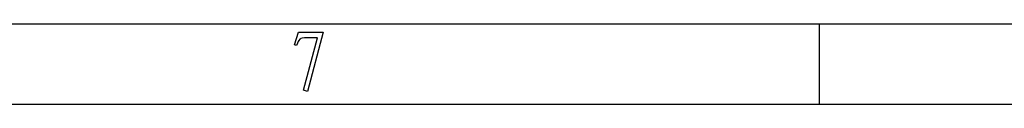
# Model space of a CAD drawing. Header units: millimetres. Extents: x 3 to 297, y 2 to 209.
# Tile 3 of 92: x 63.85 to 96.3, y 2.33 to 4.97. Entities that reach past the tile are written whole.
import ezdxf

# ---------------------------------------------------------------- set-up
doc = ezdxf.new("R2010")
doc.units = ezdxf.units.MM
doc.layers.get('0').update_dxf_attribs({"linetype": 'CONTINUOUS'})

msp = doc.modelspace()

# ---------------------------------------------------------------- linework, layer by layer
at = {"color": 0}
for p, q in [((24.9769, 4.9747), (291.994, 4.9747)), ((90.2049, 4.9747), (90.2049, 2.3289)), ((72.9036, 4.2885), (73.0416, 4.6963)), ((73.0416, 4.6963), (73.8519, 4.6963)), ((73.8519, 4.6963), (73.3393, 2.745)), ((72.9753, 4.2664), (72.9036, 4.2885)), ((73.2014, 2.7891), (73.6699, 4.5145)), ((73.6699, 4.5145), (73.2398, 4.5145)), ((73.3393, 2.745), (73.2014, 2.7891)), ((2.7519, 2.3289), (297.215, 2.3289))]:
    msp.add_line(p, q, dxfattribs=at)
for points in [[(73.0857, 4.4649), (73.0306, 4.4221), (73.0194, 4.3684), (72.9753, 4.2664)], [(73.2398, 4.5145), (73.0924, 4.4841), (73.1188, 4.4979), (73.0857, 4.4649)]]:
    msp.add_open_spline(points, degree=3, dxfattribs=at)

doc.saveas('drawing.dxf')
